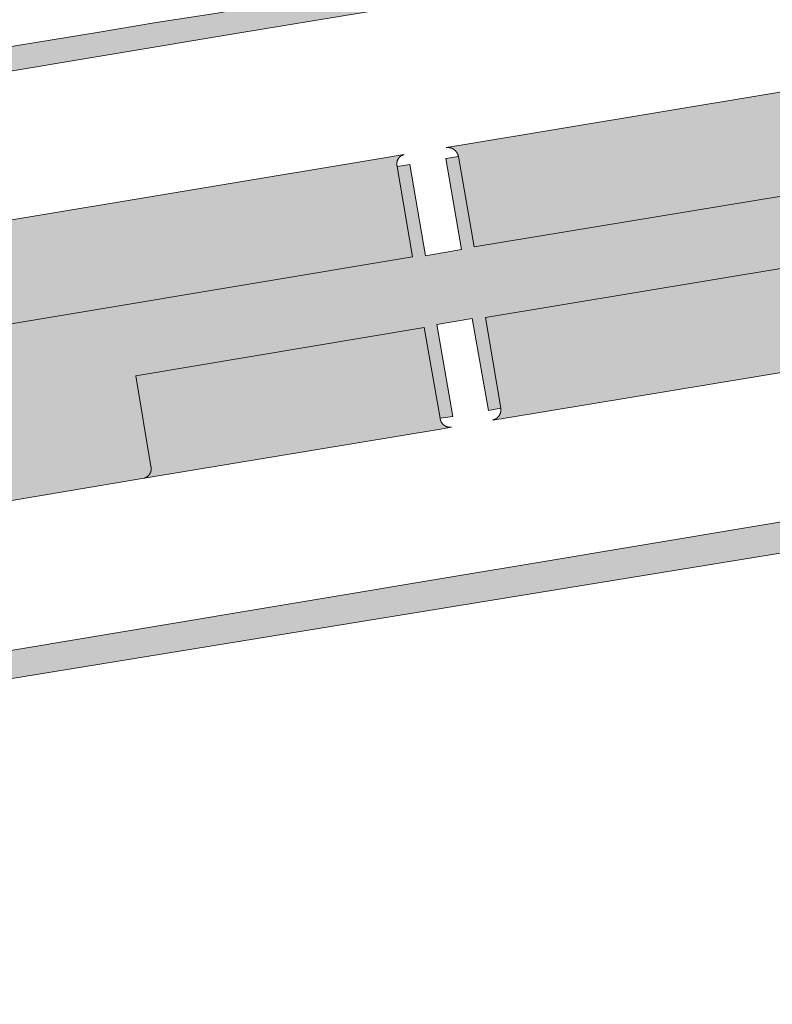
# Model space of a CAD drawing. Extents: x 97094 to 109644, y 463509 to 471969.
# Tile 84 of 256: x 102904 to 102935, y 467657 to 467698. Entities that reach past the tile are written whole.
import ezdxf

# ---------------------------------------------------------------- set-up
doc = ezdxf.new("R2010")
doc.units = 0
doc.layers.add('109 Onkruidbestrijding elementen', color=6, linetype='Continuous', lineweight=20, true_color=0xff00ff)

msp = doc.modelspace()

# ---------------------------------------------------------------- hatches: boundary and pattern name
at = {"layer": '109 Onkruidbestrijding elementen', "true_color": 0xff00ff}
for points in [[(102840.75, 467686.274), (102833.299, 467685.019), (102830.347, 467684.551), (102828.724, 467684.245), (102828.894, 467683.208), (102830.505, 467683.543), (102873.878, 467690.77), (102876.666, 467691.235), (102912.808, 467697.257), (102918.253, 467698.163), (102921.128, 467698.642), (102953.766, 467704.073), (102954.064, 467705.158), (102951.124, 467704.677), (102943.594, 467703.39), (102940.61, 467702.892), (102937.627, 467702.393), (102932.372, 467701.521), (102929.381, 467701.02), (102926.39, 467700.52), (102916.63, 467698.951), (102913.74, 467698.456), (102912.134, 467698.133), (102909.478, 467697.72), (102906.996, 467697.31), (102904.514, 467696.899), (102899.626, 467696.097), (102897.146, 467695.678), (102894.666, 467695.259), (102889.77, 467694.433), (102887.273, 467694.019), (102884.777, 467693.605), (102879.89, 467692.784), (102877.399, 467692.368), (102874.909, 467691.953), (102872.288, 467691.533), (102870.735, 467691.284), (102867.773, 467690.805), (102857.98, 467689.167), (102854.989, 467688.671), (102849.344, 467687.734), (102846.726, 467687.278), (102843.738, 467686.776), (102840.75, 467686.274)], [(102922.163, 467692.568), (102921.631, 467692.48), (102921.639, 467692.481), (102921.646, 467692.482), (102921.654, 467692.483), (102921.661, 467692.483), (102921.669, 467692.484), (102921.677, 467692.484), (102921.684, 467692.485), (102921.692, 467692.485), (102921.7, 467692.485), (102921.707, 467692.485), (102921.715, 467692.484), (102921.723, 467692.484), (102921.73, 467692.483), (102921.738, 467692.483), (102921.746, 467692.482), (102921.753, 467692.481), (102921.761, 467692.48), (102921.768, 467692.479), (102921.776, 467692.478), (102921.783, 467692.477), (102921.791, 467692.475), (102921.798, 467692.473), (102921.806, 467692.472), (102921.813, 467692.47), (102921.821, 467692.468), (102921.828, 467692.466), (102921.835, 467692.463), (102921.843, 467692.461), (102921.85, 467692.459), (102921.857, 467692.456), (102921.864, 467692.453), (102921.871, 467692.451), (102921.878, 467692.448), (102921.885, 467692.445), (102921.892, 467692.441), (102921.899, 467692.438), (102921.906, 467692.435), (102921.913, 467692.431), (102921.92, 467692.427), (102921.926, 467692.424), (102921.933, 467692.42), (102921.939, 467692.416), (102921.946, 467692.412), (102921.952, 467692.408), (102921.959, 467692.403), (102921.965, 467692.399), (102921.971, 467692.395), (102921.977, 467692.39), (102921.983, 467692.385), (102921.989, 467692.38), (102921.995, 467692.376), (102922.001, 467692.371), (102922.007, 467692.365), (102922.012, 467692.36), (102922.018, 467692.355), (102922.023, 467692.35), (102922.029, 467692.344), (102922.034, 467692.339), (102922.039, 467692.333), (102922.044, 467692.327), (102922.049, 467692.322), (102922.054, 467692.316), (102922.059, 467692.31), (102922.064, 467692.304), (102922.068, 467692.298), (102922.073, 467692.291), (102922.077, 467692.285), (102922.082, 467692.279), (102922.086, 467692.272), (102922.09, 467692.266), (102922.094, 467692.259), (102922.098, 467692.253), (102922.102, 467692.246), (102922.105, 467692.239), (102922.109, 467692.233), (102922.112, 467692.226), (102922.115, 467692.219), (102922.119, 467692.212), (102922.122, 467692.205), (102922.125, 467692.198), (102922.128, 467692.191), (102922.13, 467692.184), (102922.133, 467692.176), (102922.135, 467692.169), (102922.138, 467692.162), (102922.14, 467692.155), (102922.142, 467692.147), (102922.144, 467692.14), (102922.146, 467692.132), (102922.148, 467692.125), (102922.149, 467692.118), (102922.151, 467692.11), (102922.81, 467688.328), (102952.497, 467693.212), (102951.873, 467697.028), (102951.872, 467697.035), (102951.87, 467697.042), (102951.869, 467697.05), (102951.868, 467697.057), (102951.867, 467697.064), (102951.866, 467697.072), (102951.865, 467697.079), (102951.865, 467697.086), (102951.864, 467697.094), (102951.864, 467697.101), (102951.863, 467697.108), (102951.863, 467697.116), (102951.863, 467697.123), (102951.863, 467697.13), (102951.864, 467697.138), (102951.864, 467697.145), (102951.864, 467697.152), (102951.865, 467697.16), (102951.866, 467697.167), (102951.867, 467697.174), (102951.868, 467697.182), (102951.869, 467697.189), (102951.87, 467697.196), (102951.871, 467697.203), (102951.873, 467697.211), (102951.874, 467697.218), (102951.876, 467697.225), (102951.878, 467697.232), (102951.88, 467697.239), (102951.882, 467697.246), (102951.884, 467697.253), (102951.886, 467697.26), (102951.889, 467697.267), (102951.891, 467697.274), (102951.894, 467697.281), (102951.896, 467697.288), (102951.899, 467697.295), (102951.902, 467697.301), (102951.905, 467697.308), (102951.909, 467697.315), (102951.912, 467697.321), (102951.915, 467697.328), (102951.919, 467697.334), (102951.922, 467697.341), (102951.926, 467697.347), (102951.93, 467697.353), (102951.934, 467697.359), (102951.938, 467697.365), (102951.942, 467697.372), (102951.946, 467697.378), (102951.951, 467697.384), (102951.955, 467697.389), (102951.96, 467697.395), (102951.964, 467697.401), (102951.969, 467697.406), (102951.974, 467697.412), (102951.979, 467697.418), (102951.984, 467697.423), (102951.989, 467697.428), (102951.994, 467697.433), (102951.999, 467697.439), (102952.005, 467697.444), (102952.01, 467697.449), (102952.016, 467697.453), (102952.021, 467697.458), (102952.027, 467697.463), (102952.033, 467697.467), (102952.039, 467697.472), (102952.044, 467697.476), (102952.05, 467697.481), (102952.056, 467697.485), (102952.063, 467697.489), (102952.069, 467697.493), (102952.075, 467697.497), (102952.081, 467697.5), (102952.088, 467697.504), (102952.094, 467697.508), (102952.101, 467697.511), (102952.107, 467697.514), (102952.114, 467697.518), (102952.12, 467697.521), (102952.127, 467697.524), (102952.134, 467697.527), (102952.141, 467697.53), (102952.148, 467697.532), (102952.154, 467697.535), (102952.161, 467697.537), (102952.168, 467697.54), (102952.175, 467697.542), (102952.182, 467697.544), (102952.19, 467697.546), (102952.197, 467697.548), (102952.204, 467697.549), (102952.211, 467697.551), (102922.163, 467692.568)], [(102956.027, 467693.739), (102953.041, 467693.255), (102952.408, 467697.109), (102951.873, 467697.028), (102952.497, 467693.212), (102922.81, 467688.328), (102922.151, 467692.11), (102921.619, 467692.023), (102922.279, 467688.213), (102920.766, 467687.951), (102920.109, 467691.773), (102919.583, 467691.692), (102920.225, 467687.907), (102878.607, 467680.954), (102877.939, 467684.757), (102877.4, 467684.671), (102878.069, 467680.845), (102876.467, 467680.577), (102875.802, 467684.393), (102875.27, 467684.31), (102875.916, 467680.524), (102841.208, 467674.732), (102840.485, 467678.91), (102839.953, 467678.808), (102841.928, 467667.465), (102842.467, 467667.558), (102841.721, 467671.765), (102876.388, 467677.556), (102877.041, 467673.777), (102877.57, 467673.856), (102876.917, 467677.68), (102878.526, 467677.973), (102879.155, 467674.128), (102879.692, 467674.224), (102879.074, 467678.016), (102901.168, 467681.687), (102901.827, 467677.874), (102901.828, 467677.867), (102901.83, 467677.86), (102901.831, 467677.852), (102901.833, 467677.845), (102901.835, 467677.838), (102901.837, 467677.831), (102901.839, 467677.824), (102901.841, 467677.817), (102901.843, 467677.81), (102901.845, 467677.803), (102901.848, 467677.796), (102901.851, 467677.789), (102901.853, 467677.783), (102901.856, 467677.776), (102901.859, 467677.769), (102901.862, 467677.763), (102901.865, 467677.756), (102901.868, 467677.749), (102901.872, 467677.743), (102901.875, 467677.736), (102901.879, 467677.73), (102901.883, 467677.724), (102901.886, 467677.717), (102901.89, 467677.711), (102901.894, 467677.705), (102901.898, 467677.699), (102901.903, 467677.693), (102901.907, 467677.687), (102901.911, 467677.681), (102901.916, 467677.676), (102901.92, 467677.67), (102901.925, 467677.664), (102901.93, 467677.659), (102901.935, 467677.653), (102901.94, 467677.648), (102901.945, 467677.642), (102901.95, 467677.637), (102901.955, 467677.632), (102901.96, 467677.627), (102901.966, 467677.622), (102901.971, 467677.617), (102901.977, 467677.612), (102901.982, 467677.608), (102901.988, 467677.603), (102901.994, 467677.599), (102902, 467677.594), (102902.006, 467677.59), (102902.012, 467677.586), (102902.018, 467677.582), (102902.024, 467677.578), (102902.03, 467677.574), (102902.036, 467677.57), (102902.043, 467677.566), (102902.049, 467677.563), (102902.055, 467677.559), (102902.062, 467677.556), (102902.068, 467677.552), (102902.075, 467677.549), (102902.082, 467677.546), (102902.088, 467677.543), (102902.095, 467677.541), (102902.102, 467677.538), (102902.109, 467677.535), (102902.116, 467677.533), (102902.123, 467677.53), (102902.13, 467677.528), (102902.137, 467677.526), (102902.144, 467677.524), (102902.151, 467677.522), (102902.158, 467677.52), (102902.165, 467677.518), (102902.172, 467677.517), (102902.179, 467677.515), (102902.186, 467677.514), (102902.194, 467677.513), (102902.201, 467677.512), (102902.208, 467677.511), (102902.215, 467677.51), (102902.223, 467677.509), (102902.23, 467677.509), (102902.237, 467677.508), (102902.245, 467677.508), (102902.252, 467677.508), (102902.259, 467677.508), (102902.267, 467677.508), (102902.274, 467677.508), (102902.281, 467677.508), (102902.289, 467677.508), (102902.296, 467677.509), (102902.303, 467677.509), (102902.31, 467677.51), (102902.318, 467677.511), (102902.325, 467677.512), (102908.97, 467678.625), (102908.977, 467678.627), (102908.983, 467678.629), (102908.989, 467678.631), (102908.996, 467678.633), (102909.002, 467678.636), (102909.009, 467678.638), (102909.015, 467678.641), (102909.021, 467678.644), (102909.027, 467678.646), (102909.033, 467678.649), (102909.039, 467678.652), (102909.046, 467678.655), (102909.052, 467678.659), (102909.057, 467678.662), (102909.063, 467678.665), (102909.069, 467678.669), (102909.075, 467678.672), (102909.081, 467678.676), (102909.086, 467678.68), (102909.092, 467678.684), (102909.097, 467678.688), (102909.103, 467678.692), (102909.108, 467678.696), (102909.113, 467678.7), (102909.119, 467678.705), (102909.124, 467678.709), (102909.129, 467678.714), (102909.134, 467678.718), (102909.139, 467678.723), (102909.144, 467678.728), (102909.149, 467678.732), (102909.153, 467678.737), (102909.158, 467678.742), (102909.162, 467678.747), (102909.167, 467678.752), (102909.171, 467678.758), (102909.176, 467678.763), (102909.18, 467678.768), (102909.184, 467678.774), (102909.188, 467678.779), (102909.192, 467678.785), (102909.196, 467678.79), (102909.199, 467678.796), (102909.203, 467678.802), (102909.206, 467678.808), (102909.21, 467678.814), (102909.213, 467678.819), (102909.216, 467678.825), (102909.22, 467678.831), (102909.223, 467678.838), (102909.226, 467678.844), (102909.228, 467678.85), (102909.231, 467678.856), (102909.234, 467678.862), (102909.236, 467678.869), (102909.239, 467678.875), (102909.241, 467678.881), (102909.243, 467678.888), (102909.245, 467678.894), (102909.247, 467678.901), (102909.249, 467678.907), (102909.251, 467678.914), (102909.253, 467678.92), (102909.254, 467678.927), (102909.256, 467678.934), (102909.257, 467678.94), (102909.258, 467678.947), (102909.259, 467678.954), (102909.26, 467678.96), (102909.261, 467678.967), (102909.262, 467678.974), (102909.263, 467678.981), (102909.263, 467678.987), (102909.264, 467678.994), (102909.264, 467679.001), (102909.264, 467679.008), (102909.264, 467679.015), (102909.264, 467679.021), (102909.264, 467679.028), (102909.264, 467679.035), (102909.264, 467679.042), (102909.263, 467679.049), (102909.263, 467679.055), (102909.262, 467679.062), (102909.261, 467679.069), (102909.26, 467679.076), (102909.259, 467679.082), (102909.258, 467679.089), (102909.257, 467679.096), (102909.255, 467679.102), (102909.254, 467679.109), (102908.618, 467682.913), (102920.712, 467684.945), (102921.382, 467681.141), (102921.911, 467681.213), (102921.239, 467685.067), (102922.734, 467685.321), (102923.406, 467681.461), (102923.932, 467681.557), (102923.28, 467685.367), (102945.616, 467689.069), (102945.517, 467689.792), (102952.035, 467690.847), (102952.786, 467686.336), (102953.308, 467686.417), (102952.58, 467691.011), (102956.411, 467691.622), (102956.027, 467693.739)], [(102919.862, 467692.187), (102919.304, 467692.094), (102877.606, 467685.17), (102877.429, 467685.141), (102877.436, 467685.142), (102877.444, 467685.143), (102877.451, 467685.144), (102877.459, 467685.144), (102877.466, 467685.145), (102877.474, 467685.145), (102877.481, 467685.145), (102877.489, 467685.145), (102877.496, 467685.145), (102877.503, 467685.145), (102877.511, 467685.145), (102877.518, 467685.145), (102877.526, 467685.144), (102877.533, 467685.144), (102877.541, 467685.143), (102877.548, 467685.142), (102877.556, 467685.141), (102877.563, 467685.14), (102877.57, 467685.139), (102877.578, 467685.137), (102877.585, 467685.136), (102877.592, 467685.134), (102877.599, 467685.133), (102877.607, 467685.131), (102877.614, 467685.129), (102877.621, 467685.127), (102877.628, 467685.125), (102877.635, 467685.122), (102877.642, 467685.12), (102877.649, 467685.117), (102877.656, 467685.115), (102877.663, 467685.112), (102877.67, 467685.109), (102877.677, 467685.106), (102877.684, 467685.103), (102877.691, 467685.1), (102877.697, 467685.096), (102877.704, 467685.093), (102877.71, 467685.089), (102877.717, 467685.086), (102877.723, 467685.082), (102877.73, 467685.078), (102877.736, 467685.074), (102877.742, 467685.07), (102877.749, 467685.066), (102877.755, 467685.061), (102877.761, 467685.057), (102877.767, 467685.053), (102877.773, 467685.048), (102877.778, 467685.043), (102877.784, 467685.038), (102877.79, 467685.034), (102877.795, 467685.029), (102877.801, 467685.024), (102877.806, 467685.018), (102877.811, 467685.013), (102877.817, 467685.008), (102877.822, 467685.002), (102877.827, 467684.997), (102877.832, 467684.991), (102877.837, 467684.986), (102877.842, 467684.98), (102877.846, 467684.974), (102877.851, 467684.968), (102877.855, 467684.962), (102877.86, 467684.956), (102877.864, 467684.95), (102877.868, 467684.944), (102877.872, 467684.938), (102877.876, 467684.931), (102877.88, 467684.925), (102877.884, 467684.919), (102877.887, 467684.912), (102877.891, 467684.905), (102877.894, 467684.899), (102877.898, 467684.892), (102877.901, 467684.885), (102877.904, 467684.879), (102877.907, 467684.872), (102877.91, 467684.865), (102877.913, 467684.858), (102877.915, 467684.851), (102877.918, 467684.844), (102877.92, 467684.837), (102877.923, 467684.83), (102877.925, 467684.823), (102877.927, 467684.815), (102877.929, 467684.808), (102877.931, 467684.801), (102877.932, 467684.794), (102877.934, 467684.786), (102877.935, 467684.779), (102877.937, 467684.772), (102877.938, 467684.764), (102877.939, 467684.757), (102878.607, 467680.954), (102920.225, 467687.907), (102919.583, 467691.692), (102919.581, 467691.698), (102919.58, 467691.705), (102919.578, 467691.711), (102919.577, 467691.718), (102919.575, 467691.724), (102919.574, 467691.731), (102919.573, 467691.737), (102919.572, 467691.744), (102919.571, 467691.751), (102919.57, 467691.757), (102919.57, 467691.764), (102919.569, 467691.77), (102919.568, 467691.777), (102919.568, 467691.784), (102919.568, 467691.79), (102919.568, 467691.797), (102919.568, 467691.804), (102919.568, 467691.81), (102919.568, 467691.817), (102919.568, 467691.824), (102919.569, 467691.83), (102919.569, 467691.837), (102919.57, 467691.844), (102919.571, 467691.85), (102919.572, 467691.857), (102919.573, 467691.863), (102919.574, 467691.87), (102919.575, 467691.876), (102919.576, 467691.883), (102919.578, 467691.889), (102919.579, 467691.896), (102919.581, 467691.902), (102919.582, 467691.909), (102919.584, 467691.915), (102919.586, 467691.922), (102919.588, 467691.928), (102919.59, 467691.934), (102919.593, 467691.94), (102919.595, 467691.947), (102919.598, 467691.953), (102919.6, 467691.959), (102919.603, 467691.965), (102919.606, 467691.971), (102919.608, 467691.977), (102919.611, 467691.983), (102919.614, 467691.989), (102919.618, 467691.995), (102919.621, 467692.001), (102919.624, 467692.006), (102919.628, 467692.012), (102919.631, 467692.018), (102919.635, 467692.023), (102919.639, 467692.029), (102919.642, 467692.034), (102919.646, 467692.04), (102919.65, 467692.045), (102919.655, 467692.05), (102919.659, 467692.055), (102919.663, 467692.06), (102919.667, 467692.065), (102919.672, 467692.07), (102919.676, 467692.075), (102919.681, 467692.08), (102919.686, 467692.085), (102919.69, 467692.089), (102919.695, 467692.094), (102919.7, 467692.098), (102919.705, 467692.103), (102919.71, 467692.107), (102919.715, 467692.111), (102919.72, 467692.116), (102919.726, 467692.12), (102919.731, 467692.124), (102919.736, 467692.128), (102919.742, 467692.131), (102919.747, 467692.135), (102919.753, 467692.139), (102919.759, 467692.142), (102919.764, 467692.146), (102919.77, 467692.149), (102919.776, 467692.152), (102919.782, 467692.155), (102919.788, 467692.158), (102919.794, 467692.161), (102919.8, 467692.164), (102919.806, 467692.167), (102919.812, 467692.17), (102919.818, 467692.172), (102919.824, 467692.175), (102919.83, 467692.177), (102919.837, 467692.179), (102919.843, 467692.181), (102919.849, 467692.183), (102919.856, 467692.185), (102919.862, 467692.187)], [(102953.291, 467685.967), (102953.283, 467685.966), (102953.276, 467685.965), (102953.268, 467685.965), (102953.261, 467685.964), (102953.253, 467685.964), (102953.246, 467685.963), (102953.238, 467685.963), (102953.231, 467685.963), (102953.223, 467685.963), (102953.215, 467685.964), (102953.208, 467685.964), (102953.2, 467685.964), (102953.193, 467685.965), (102953.185, 467685.966), (102953.178, 467685.967), (102953.17, 467685.968), (102953.163, 467685.969), (102953.155, 467685.97), (102953.148, 467685.971), (102953.14, 467685.973), (102953.133, 467685.974), (102953.125, 467685.976), (102953.118, 467685.978), (102953.111, 467685.98), (102953.103, 467685.982), (102953.096, 467685.984), (102953.089, 467685.987), (102953.082, 467685.989), (102953.075, 467685.992), (102953.068, 467685.994), (102953.061, 467685.997), (102953.054, 467686), (102953.047, 467686.003), (102953.04, 467686.006), (102953.033, 467686.01), (102953.026, 467686.013), (102953.019, 467686.016), (102953.013, 467686.02), (102953.006, 467686.024), (102953, 467686.028), (102952.993, 467686.032), (102952.987, 467686.036), (102952.98, 467686.04), (102952.974, 467686.044), (102952.968, 467686.048), (102952.962, 467686.053), (102952.956, 467686.057), (102952.95, 467686.062), (102952.944, 467686.067), (102952.938, 467686.072), (102952.932, 467686.077), (102952.927, 467686.082), (102952.921, 467686.087), (102952.916, 467686.092), (102952.91, 467686.098), (102952.905, 467686.103), (102952.9, 467686.109), (102952.895, 467686.114), (102952.89, 467686.12), (102952.885, 467686.126), (102952.88, 467686.131), (102952.875, 467686.137), (102952.871, 467686.143), (102952.866, 467686.149), (102952.862, 467686.156), (102952.857, 467686.162), (102952.853, 467686.168), (102952.849, 467686.175), (102952.845, 467686.181), (102952.841, 467686.187), (102952.837, 467686.194), (102952.834, 467686.201), (102952.83, 467686.207), (102952.827, 467686.214), (102952.823, 467686.221), (102952.82, 467686.228), (102952.817, 467686.235), (102952.814, 467686.242), (102952.811, 467686.249), (102952.808, 467686.256), (102952.806, 467686.263), (102952.803, 467686.27), (102952.801, 467686.277), (102952.799, 467686.284), (102952.796, 467686.292), (102952.794, 467686.299), (102952.792, 467686.306), (102952.791, 467686.314), (102952.789, 467686.321), (102952.787, 467686.329), (102952.786, 467686.336), (102952.035, 467690.847), (102945.517, 467689.792), (102945.616, 467689.069), (102923.28, 467685.367), (102923.932, 467681.557), (102923.933, 467681.549), (102923.934, 467681.542), (102923.934, 467681.534), (102923.935, 467681.527), (102923.935, 467681.519), (102923.935, 467681.512), (102923.935, 467681.504), (102923.935, 467681.497), (102923.935, 467681.489), (102923.935, 467681.481), (102923.934, 467681.474), (102923.934, 467681.466), (102923.933, 467681.459), (102923.933, 467681.451), (102923.932, 467681.444), (102923.931, 467681.436), (102923.929, 467681.429), (102923.928, 467681.421), (102923.927, 467681.414), (102923.925, 467681.406), (102923.924, 467681.399), (102923.922, 467681.392), (102923.92, 467681.384), (102923.918, 467681.377), (102923.916, 467681.37), (102923.913, 467681.363), (102923.911, 467681.355), (102923.909, 467681.348), (102923.906, 467681.341), (102923.903, 467681.334), (102923.9, 467681.327), (102923.897, 467681.32), (102923.894, 467681.313), (102923.891, 467681.306), (102923.888, 467681.3), (102923.884, 467681.293), (102923.881, 467681.286), (102923.877, 467681.279), (102923.873, 467681.273), (102923.869, 467681.266), (102923.866, 467681.26), (102923.861, 467681.254), (102923.857, 467681.247), (102923.853, 467681.241), (102923.849, 467681.235), (102923.844, 467681.229), (102923.839, 467681.223), (102923.835, 467681.217), (102923.83, 467681.211), (102923.825, 467681.205), (102923.82, 467681.2), (102923.815, 467681.194), (102923.81, 467681.188), (102923.804, 467681.183), (102923.799, 467681.178), (102923.794, 467681.172), (102923.788, 467681.167), (102923.782, 467681.162), (102923.777, 467681.157), (102923.771, 467681.152), (102923.765, 467681.147), (102923.759, 467681.143), (102923.753, 467681.138), (102923.747, 467681.134), (102923.741, 467681.129), (102923.735, 467681.125), (102923.728, 467681.121), (102923.722, 467681.117), (102923.715, 467681.113), (102923.709, 467681.109), (102923.702, 467681.105), (102923.696, 467681.102), (102923.689, 467681.098), (102923.682, 467681.095), (102923.675, 467681.091), (102923.669, 467681.088), (102923.662, 467681.085), (102923.655, 467681.082), (102923.648, 467681.079), (102923.641, 467681.077), (102923.633, 467681.074), (102923.626, 467681.072), (102923.619, 467681.069), (102923.612, 467681.067), (102923.605, 467681.065), (102923.597, 467681.063), (102923.59, 467681.061), (102924.201, 467681.162), (102953.291, 467685.967)], [(102921.857, 467680.762), (102921.85, 467680.761), (102921.843, 467680.761), (102921.836, 467680.76), (102921.829, 467680.759), (102921.822, 467680.759), (102921.815, 467680.759), (102921.808, 467680.759), (102921.801, 467680.759), (102921.794, 467680.759), (102921.787, 467680.759), (102921.78, 467680.76), (102921.773, 467680.76), (102921.766, 467680.761), (102921.758, 467680.761), (102921.751, 467680.762), (102921.744, 467680.763), (102921.738, 467680.764), (102921.731, 467680.765), (102921.724, 467680.767), (102921.717, 467680.768), (102921.71, 467680.77), (102921.703, 467680.771), (102921.696, 467680.773), (102921.689, 467680.775), (102921.683, 467680.777), (102921.676, 467680.779), (102921.669, 467680.781), (102921.662, 467680.783), (102921.656, 467680.786), (102921.649, 467680.788), (102921.643, 467680.791), (102921.636, 467680.794), (102921.63, 467680.797), (102921.623, 467680.799), (102921.617, 467680.803), (102921.611, 467680.806), (102921.604, 467680.809), (102921.598, 467680.812), (102921.592, 467680.816), (102921.586, 467680.819), (102921.58, 467680.823), (102921.574, 467680.827), (102921.568, 467680.831), (102921.562, 467680.835), (102921.557, 467680.839), (102921.551, 467680.843), (102921.545, 467680.847), (102921.54, 467680.852), (102921.534, 467680.856), (102921.529, 467680.861), (102921.524, 467680.865), (102921.518, 467680.87), (102921.513, 467680.875), (102921.508, 467680.88), (102921.503, 467680.885), (102921.498, 467680.89), (102921.493, 467680.895), (102921.489, 467680.9), (102921.484, 467680.905), (102921.479, 467680.911), (102921.475, 467680.916), (102921.47, 467680.922), (102921.466, 467680.927), (102921.462, 467680.933), (102921.458, 467680.938), (102921.454, 467680.944), (102921.45, 467680.95), (102921.446, 467680.956), (102921.442, 467680.962), (102921.439, 467680.968), (102921.435, 467680.974), (102921.432, 467680.98), (102921.428, 467680.987), (102921.425, 467680.993), (102921.422, 467680.999), (102921.419, 467681.006), (102921.416, 467681.012), (102921.413, 467681.018), (102921.411, 467681.025), (102921.408, 467681.032), (102921.406, 467681.038), (102921.403, 467681.045), (102921.401, 467681.051), (102921.399, 467681.058), (102921.397, 467681.065), (102921.395, 467681.072), (102921.393, 467681.079), (102921.391, 467681.085), (102921.39, 467681.092), (102921.388, 467681.099), (102921.387, 467681.106), (102921.386, 467681.113), (102921.385, 467681.12), (102921.384, 467681.127), (102921.383, 467681.134), (102921.382, 467681.141), (102920.712, 467684.945), (102908.618, 467682.913), (102909.254, 467679.109), (102909.255, 467679.102), (102909.257, 467679.096), (102909.258, 467679.089), (102909.259, 467679.082), (102909.26, 467679.076), (102909.261, 467679.069), (102909.262, 467679.062), (102909.263, 467679.055), (102909.263, 467679.049), (102909.264, 467679.042), (102909.264, 467679.035), (102909.264, 467679.028), (102909.264, 467679.021), (102909.264, 467679.015), (102909.264, 467679.008), (102909.264, 467679.001), (102909.264, 467678.994), (102909.263, 467678.987), (102909.263, 467678.981), (102909.262, 467678.974), (102909.261, 467678.967), (102909.26, 467678.96), (102909.259, 467678.954), (102909.258, 467678.947), (102909.257, 467678.94), (102909.256, 467678.934), (102909.254, 467678.927), (102909.253, 467678.92), (102909.251, 467678.914), (102909.249, 467678.907), (102909.247, 467678.901), (102909.245, 467678.894), (102909.243, 467678.888), (102909.241, 467678.881), (102909.239, 467678.875), (102909.236, 467678.869), (102909.234, 467678.862), (102909.231, 467678.856), (102909.228, 467678.85), (102909.226, 467678.844), (102909.223, 467678.838), (102909.22, 467678.831), (102909.216, 467678.825), (102909.213, 467678.819), (102909.21, 467678.814), (102909.206, 467678.808), (102909.203, 467678.802), (102909.199, 467678.796), (102909.196, 467678.79), (102909.192, 467678.785), (102909.188, 467678.779), (102909.184, 467678.774), (102909.18, 467678.768), (102909.176, 467678.763), (102909.171, 467678.758), (102909.167, 467678.752), (102909.162, 467678.747), (102909.158, 467678.742), (102909.153, 467678.737), (102909.149, 467678.732), (102909.144, 467678.728), (102909.139, 467678.723), (102909.134, 467678.718), (102909.129, 467678.714), (102909.124, 467678.709), (102909.119, 467678.705), (102909.113, 467678.7), (102909.108, 467678.696), (102909.103, 467678.692), (102909.097, 467678.688), (102909.092, 467678.684), (102909.086, 467678.68), (102909.081, 467678.676), (102909.075, 467678.672), (102909.069, 467678.669), (102909.063, 467678.665), (102909.057, 467678.662), (102909.052, 467678.659), (102909.046, 467678.655), (102909.039, 467678.652), (102909.033, 467678.649), (102909.027, 467678.646), (102909.021, 467678.644), (102909.015, 467678.641), (102909.009, 467678.638), (102909.002, 467678.636), (102908.996, 467678.633), (102908.989, 467678.631), (102908.983, 467678.629), (102908.977, 467678.627), (102908.97, 467678.625), (102921.397, 467680.686), (102921.857, 467680.762)], [(102830.505, 467683.543), (102828.894, 467683.208), (102832.967, 467658.406), (102835.931, 467656.576), (102842.451, 467657.705), (102861.095, 467660.851), (102860.718, 467663.274), (102961.373, 467679.676), (102957.776, 467680.483), (102925.241, 467675.054), (102922.381, 467674.577), (102880.753, 467667.631), (102877.758, 467667.131), (102834.395, 467659.896), (102832.497, 467671.432), (102830.505, 467683.543)]]:
    msp.add_hatch(color=6, dxfattribs=at).paths.add_polyline_path(points)

# ---------------------------------------------------------------- linework, layer by layer
at = {"layer": '109 Onkruidbestrijding elementen', "color": 3, "true_color": 0x00ff00}
for points in [[(102876.666, 467691.235), (102912.808, 467697.257), (102918.253, 467698.163), (102921.128, 467698.642), (102953.766, 467704.073), (102954.064, 467705.158), (102951.124, 467704.677), (102943.594, 467703.39), (102940.61, 467702.892), (102937.627, 467702.393), (102932.372, 467701.521), (102929.381, 467701.02), (102926.39, 467700.52), (102916.63, 467698.951), (102913.74, 467698.456), (102912.134, 467698.133), (102909.478, 467697.72), (102906.996, 467697.31), (102904.514, 467696.899), (102899.626, 467696.097)], [(102952.211, 467697.551), (102922.163, 467692.568), (102922.163, 467692.568), (102921.631, 467692.48), (102921.639, 467692.481), (102921.646, 467692.482), (102921.654, 467692.483), (102921.661, 467692.483), (102921.669, 467692.484), (102921.677, 467692.484), (102921.684, 467692.485), (102921.692, 467692.485), (102921.7, 467692.485), (102921.707, 467692.485), (102921.715, 467692.484), (102921.723, 467692.484), (102921.73, 467692.483), (102921.738, 467692.483), (102921.746, 467692.482), (102921.753, 467692.481), (102921.761, 467692.48), (102921.768, 467692.479), (102921.776, 467692.478), (102921.783, 467692.477), (102921.791, 467692.475), (102921.798, 467692.473), (102921.806, 467692.472), (102921.813, 467692.47), (102921.821, 467692.468), (102921.828, 467692.466), (102921.835, 467692.463), (102921.843, 467692.461), (102921.85, 467692.459), (102921.857, 467692.456), (102921.864, 467692.453), (102921.871, 467692.451), (102921.878, 467692.448), (102921.885, 467692.445), (102921.892, 467692.441), (102921.899, 467692.438), (102921.906, 467692.435), (102921.913, 467692.431), (102921.92, 467692.427), (102921.926, 467692.424), (102921.933, 467692.42), (102921.939, 467692.416), (102921.946, 467692.412), (102921.952, 467692.408), (102921.959, 467692.403), (102921.965, 467692.399), (102921.971, 467692.395), (102921.977, 467692.39), (102921.983, 467692.385), (102921.989, 467692.38), (102921.995, 467692.376), (102922.001, 467692.371), (102922.007, 467692.365), (102922.012, 467692.36), (102922.018, 467692.355), (102922.023, 467692.35), (102922.029, 467692.344), (102922.034, 467692.339), (102922.039, 467692.333), (102922.044, 467692.327), (102922.049, 467692.322), (102922.054, 467692.316), (102922.059, 467692.31), (102922.064, 467692.304), (102922.068, 467692.298), (102922.073, 467692.291), (102922.077, 467692.285), (102922.082, 467692.279), (102922.086, 467692.272), (102922.09, 467692.266), (102922.094, 467692.259), (102922.098, 467692.253), (102922.102, 467692.246), (102922.105, 467692.239), (102922.109, 467692.233), (102922.112, 467692.226), (102922.115, 467692.219), (102922.119, 467692.212), (102922.122, 467692.205), (102922.125, 467692.198), (102922.128, 467692.191), (102922.13, 467692.184), (102922.133, 467692.176), (102922.135, 467692.169), (102922.138, 467692.162), (102922.14, 467692.155), (102922.142, 467692.147), (102922.144, 467692.14), (102922.146, 467692.132), (102922.148, 467692.125), (102922.149, 467692.118), (102922.151, 467692.11), (102922.81, 467688.328), (102952.497, 467693.212)], [(102952.497, 467693.212), (102922.81, 467688.328), (102922.151, 467692.11), (102921.619, 467692.023), (102922.279, 467688.213), (102920.766, 467687.951), (102920.109, 467691.773), (102919.583, 467691.692), (102920.225, 467687.907), (102878.607, 467680.954)], [(102878.607, 467680.954), (102920.225, 467687.907), (102919.583, 467691.692), (102919.581, 467691.698), (102919.58, 467691.705), (102919.578, 467691.711), (102919.577, 467691.718), (102919.575, 467691.724), (102919.574, 467691.731), (102919.573, 467691.737), (102919.572, 467691.744), (102919.571, 467691.751), (102919.57, 467691.757), (102919.57, 467691.764), (102919.569, 467691.77), (102919.568, 467691.777), (102919.568, 467691.784), (102919.568, 467691.79), (102919.568, 467691.797), (102919.568, 467691.804), (102919.568, 467691.81), (102919.568, 467691.817), (102919.568, 467691.824), (102919.569, 467691.83), (102919.569, 467691.837), (102919.57, 467691.844), (102919.571, 467691.85), (102919.572, 467691.857), (102919.573, 467691.863), (102919.574, 467691.87), (102919.575, 467691.876), (102919.576, 467691.883), (102919.578, 467691.889), (102919.579, 467691.896), (102919.581, 467691.902), (102919.582, 467691.909), (102919.584, 467691.915), (102919.586, 467691.922), (102919.588, 467691.928), (102919.59, 467691.934), (102919.593, 467691.94), (102919.595, 467691.947), (102919.598, 467691.953), (102919.6, 467691.959), (102919.603, 467691.965), (102919.606, 467691.971), (102919.608, 467691.977), (102919.611, 467691.983), (102919.614, 467691.989), (102919.618, 467691.995), (102919.621, 467692.001), (102919.624, 467692.006), (102919.628, 467692.012), (102919.631, 467692.018), (102919.635, 467692.023), (102919.639, 467692.029), (102919.642, 467692.034), (102919.646, 467692.04), (102919.65, 467692.045), (102919.655, 467692.05), (102919.659, 467692.055), (102919.663, 467692.06), (102919.667, 467692.065), (102919.672, 467692.07), (102919.676, 467692.075), (102919.681, 467692.08), (102919.686, 467692.085), (102919.69, 467692.089), (102919.695, 467692.094), (102919.7, 467692.098), (102919.705, 467692.103), (102919.71, 467692.107), (102919.715, 467692.111), (102919.72, 467692.116), (102919.726, 467692.12), (102919.731, 467692.124), (102919.736, 467692.128), (102919.742, 467692.131), (102919.747, 467692.135), (102919.753, 467692.139), (102919.759, 467692.142), (102919.764, 467692.146), (102919.77, 467692.149), (102919.776, 467692.152), (102919.782, 467692.155), (102919.788, 467692.158), (102919.794, 467692.161), (102919.8, 467692.164), (102919.806, 467692.167), (102919.812, 467692.17), (102919.818, 467692.172), (102919.824, 467692.175), (102919.83, 467692.177), (102919.837, 467692.179), (102919.843, 467692.181), (102919.849, 467692.183), (102919.856, 467692.185), (102919.862, 467692.187), (102919.862, 467692.187), (102919.304, 467692.094), (102877.606, 467685.17)], [(102902.325, 467677.512), (102908.97, 467678.625), (102908.977, 467678.627), (102908.983, 467678.629), (102908.989, 467678.631), (102908.996, 467678.633), (102909.002, 467678.636), (102909.009, 467678.638), (102909.015, 467678.641), (102909.021, 467678.644), (102909.027, 467678.646), (102909.033, 467678.649), (102909.039, 467678.652), (102909.046, 467678.655), (102909.052, 467678.659), (102909.057, 467678.662), (102909.063, 467678.665), (102909.069, 467678.669), (102909.075, 467678.672), (102909.081, 467678.676), (102909.086, 467678.68), (102909.092, 467678.684), (102909.097, 467678.688), (102909.103, 467678.692), (102909.108, 467678.696), (102909.113, 467678.7), (102909.119, 467678.705), (102909.124, 467678.709), (102909.129, 467678.714), (102909.134, 467678.718), (102909.139, 467678.723), (102909.144, 467678.728), (102909.149, 467678.732), (102909.153, 467678.737), (102909.158, 467678.742), (102909.162, 467678.747), (102909.167, 467678.752), (102909.171, 467678.758), (102909.176, 467678.763), (102909.18, 467678.768), (102909.184, 467678.774), (102909.188, 467678.779), (102909.192, 467678.785), (102909.196, 467678.79), (102909.199, 467678.796), (102909.203, 467678.802), (102909.206, 467678.808), (102909.21, 467678.814), (102909.213, 467678.819), (102909.216, 467678.825), (102909.22, 467678.831), (102909.223, 467678.838), (102909.226, 467678.844), (102909.228, 467678.85), (102909.231, 467678.856), (102909.234, 467678.862), (102909.236, 467678.869), (102909.239, 467678.875), (102909.241, 467678.881), (102909.243, 467678.888), (102909.245, 467678.894), (102909.247, 467678.901), (102909.249, 467678.907), (102909.251, 467678.914), (102909.253, 467678.92), (102909.254, 467678.927), (102909.256, 467678.934), (102909.257, 467678.94), (102909.258, 467678.947), (102909.259, 467678.954), (102909.26, 467678.96), (102909.261, 467678.967), (102909.262, 467678.974), (102909.263, 467678.981), (102909.263, 467678.987), (102909.264, 467678.994), (102909.264, 467679.001), (102909.264, 467679.008), (102909.264, 467679.015), (102909.264, 467679.021), (102909.264, 467679.028), (102909.264, 467679.035), (102909.264, 467679.042), (102909.263, 467679.049), (102909.263, 467679.055), (102909.262, 467679.062), (102909.261, 467679.069), (102909.26, 467679.076), (102909.259, 467679.082), (102909.258, 467679.089), (102909.257, 467679.096), (102909.255, 467679.102), (102909.254, 467679.109), (102908.618, 467682.913), (102920.712, 467684.945), (102921.382, 467681.141), (102921.911, 467681.213), (102921.239, 467685.067), (102922.734, 467685.321), (102923.406, 467681.461), (102923.932, 467681.557), (102923.28, 467685.367), (102945.616, 467689.069)], [(102945.616, 467689.069), (102923.28, 467685.367), (102923.932, 467681.557), (102923.933, 467681.549), (102923.934, 467681.542), (102923.934, 467681.534), (102923.935, 467681.527), (102923.935, 467681.519), (102923.935, 467681.512), (102923.935, 467681.504), (102923.935, 467681.497), (102923.935, 467681.489), (102923.935, 467681.481), (102923.934, 467681.474), (102923.934, 467681.466), (102923.933, 467681.459), (102923.933, 467681.451), (102923.932, 467681.444), (102923.931, 467681.436), (102923.929, 467681.429), (102923.928, 467681.421), (102923.927, 467681.414), (102923.925, 467681.406), (102923.924, 467681.399), (102923.922, 467681.392), (102923.92, 467681.384), (102923.918, 467681.377), (102923.916, 467681.37), (102923.913, 467681.363), (102923.911, 467681.355), (102923.909, 467681.348), (102923.906, 467681.341), (102923.903, 467681.334), (102923.9, 467681.327), (102923.897, 467681.32), (102923.894, 467681.313), (102923.891, 467681.306), (102923.888, 467681.3), (102923.884, 467681.293), (102923.881, 467681.286), (102923.877, 467681.279), (102923.873, 467681.273), (102923.869, 467681.266), (102923.866, 467681.26), (102923.861, 467681.254), (102923.857, 467681.247), (102923.853, 467681.241), (102923.849, 467681.235), (102923.844, 467681.229), (102923.839, 467681.223), (102923.835, 467681.217), (102923.83, 467681.211), (102923.825, 467681.205), (102923.82, 467681.2), (102923.815, 467681.194), (102923.81, 467681.188), (102923.804, 467681.183), (102923.799, 467681.178), (102923.794, 467681.172), (102923.788, 467681.167), (102923.782, 467681.162), (102923.777, 467681.157), (102923.771, 467681.152), (102923.765, 467681.147), (102923.759, 467681.143), (102923.753, 467681.138), (102923.747, 467681.134), (102923.741, 467681.129), (102923.735, 467681.125), (102923.728, 467681.121), (102923.722, 467681.117), (102923.715, 467681.113), (102923.709, 467681.109), (102923.702, 467681.105), (102923.696, 467681.102), (102923.689, 467681.098), (102923.682, 467681.095), (102923.675, 467681.091), (102923.669, 467681.088), (102923.662, 467681.085), (102923.655, 467681.082), (102923.648, 467681.079), (102923.641, 467681.077), (102923.633, 467681.074), (102923.626, 467681.072), (102923.619, 467681.069), (102923.612, 467681.067), (102923.605, 467681.065), (102923.597, 467681.063), (102923.59, 467681.061), (102924.201, 467681.162), (102953.291, 467685.967)]]:
    msp.add_lwpolyline(points, dxfattribs=at)
for points in [[(102921.857, 467680.762), (102921.85, 467680.761), (102921.843, 467680.761), (102921.836, 467680.76), (102921.829, 467680.759), (102921.822, 467680.759), (102921.815, 467680.759), (102921.808, 467680.759), (102921.801, 467680.759), (102921.794, 467680.759), (102921.787, 467680.759), (102921.78, 467680.76), (102921.773, 467680.76), (102921.766, 467680.761), (102921.758, 467680.761), (102921.751, 467680.762), (102921.744, 467680.763), (102921.738, 467680.764), (102921.731, 467680.765), (102921.724, 467680.767), (102921.717, 467680.768), (102921.71, 467680.77), (102921.703, 467680.771), (102921.696, 467680.773), (102921.689, 467680.775), (102921.683, 467680.777), (102921.676, 467680.779), (102921.669, 467680.781), (102921.662, 467680.783), (102921.656, 467680.786), (102921.649, 467680.788), (102921.643, 467680.791), (102921.636, 467680.794), (102921.63, 467680.797), (102921.623, 467680.799), (102921.617, 467680.803), (102921.611, 467680.806), (102921.604, 467680.809), (102921.598, 467680.812), (102921.592, 467680.816), (102921.586, 467680.819), (102921.58, 467680.823), (102921.574, 467680.827), (102921.568, 467680.831), (102921.562, 467680.835), (102921.557, 467680.839), (102921.551, 467680.843), (102921.545, 467680.847), (102921.54, 467680.852), (102921.534, 467680.856), (102921.529, 467680.861), (102921.524, 467680.865), (102921.518, 467680.87), (102921.513, 467680.875), (102921.508, 467680.88), (102921.503, 467680.885), (102921.498, 467680.89), (102921.493, 467680.895), (102921.489, 467680.9), (102921.484, 467680.905), (102921.479, 467680.911), (102921.475, 467680.916), (102921.47, 467680.922), (102921.466, 467680.927), (102921.462, 467680.933), (102921.458, 467680.938), (102921.454, 467680.944), (102921.45, 467680.95), (102921.446, 467680.956), (102921.442, 467680.962), (102921.439, 467680.968), (102921.435, 467680.974), (102921.432, 467680.98), (102921.428, 467680.987), (102921.425, 467680.993), (102921.422, 467680.999), (102921.419, 467681.006), (102921.416, 467681.012), (102921.413, 467681.018), (102921.411, 467681.025), (102921.408, 467681.032), (102921.406, 467681.038), (102921.403, 467681.045), (102921.401, 467681.051), (102921.399, 467681.058), (102921.397, 467681.065), (102921.395, 467681.072), (102921.393, 467681.079), (102921.391, 467681.085), (102921.39, 467681.092), (102921.388, 467681.099), (102921.387, 467681.106), (102921.386, 467681.113), (102921.385, 467681.12), (102921.384, 467681.127), (102921.383, 467681.134), (102921.382, 467681.141), (102920.712, 467684.945), (102908.618, 467682.913), (102909.254, 467679.109), (102909.255, 467679.102), (102909.257, 467679.096), (102909.258, 467679.089), (102909.259, 467679.082), (102909.26, 467679.076), (102909.261, 467679.069), (102909.262, 467679.062), (102909.263, 467679.055), (102909.263, 467679.049), (102909.264, 467679.042), (102909.264, 467679.035), (102909.264, 467679.028), (102909.264, 467679.021), (102909.264, 467679.015), (102909.264, 467679.008), (102909.264, 467679.001), (102909.264, 467678.994), (102909.263, 467678.987), (102909.263, 467678.981), (102909.262, 467678.974), (102909.261, 467678.967), (102909.26, 467678.96), (102909.259, 467678.954), (102909.258, 467678.947), (102909.257, 467678.94), (102909.256, 467678.934), (102909.254, 467678.927), (102909.253, 467678.92), (102909.251, 467678.914), (102909.249, 467678.907), (102909.247, 467678.901), (102909.245, 467678.894), (102909.243, 467678.888), (102909.241, 467678.881), (102909.239, 467678.875), (102909.236, 467678.869), (102909.234, 467678.862), (102909.231, 467678.856), (102909.228, 467678.85), (102909.226, 467678.844), (102909.223, 467678.838), (102909.22, 467678.831), (102909.216, 467678.825), (102909.213, 467678.819), (102909.21, 467678.814), (102909.206, 467678.808), (102909.203, 467678.802), (102909.199, 467678.796), (102909.196, 467678.79), (102909.192, 467678.785), (102909.188, 467678.779), (102909.184, 467678.774), (102909.18, 467678.768), (102909.176, 467678.763), (102909.171, 467678.758), (102909.167, 467678.752), (102909.162, 467678.747), (102909.158, 467678.742), (102909.153, 467678.737), (102909.149, 467678.732), (102909.144, 467678.728), (102909.139, 467678.723), (102909.134, 467678.718), (102909.129, 467678.714), (102909.124, 467678.709), (102909.119, 467678.705), (102909.113, 467678.7), (102909.108, 467678.696), (102909.103, 467678.692), (102909.097, 467678.688), (102909.092, 467678.684), (102909.086, 467678.68), (102909.081, 467678.676), (102909.075, 467678.672), (102909.069, 467678.669), (102909.063, 467678.665), (102909.057, 467678.662), (102909.052, 467678.659), (102909.046, 467678.655), (102909.039, 467678.652), (102909.033, 467678.649), (102909.027, 467678.646), (102909.021, 467678.644), (102909.015, 467678.641), (102909.009, 467678.638), (102909.002, 467678.636), (102908.996, 467678.633), (102908.989, 467678.631), (102908.983, 467678.629), (102908.977, 467678.627), (102908.97, 467678.625), (102921.397, 467680.686), (102921.857, 467680.762)], [(102830.505, 467683.543), (102828.894, 467683.208), (102832.967, 467658.406), (102835.931, 467656.576), (102842.451, 467657.705), (102861.095, 467660.851), (102860.718, 467663.274), (102961.373, 467679.676), (102957.776, 467680.483), (102925.241, 467675.054), (102922.381, 467674.577), (102880.753, 467667.631), (102877.758, 467667.131), (102834.395, 467659.896), (102832.497, 467671.432), (102830.505, 467683.543)]]:
    msp.add_lwpolyline(points, close=True, dxfattribs=at)

doc.saveas('drawing.dxf')
